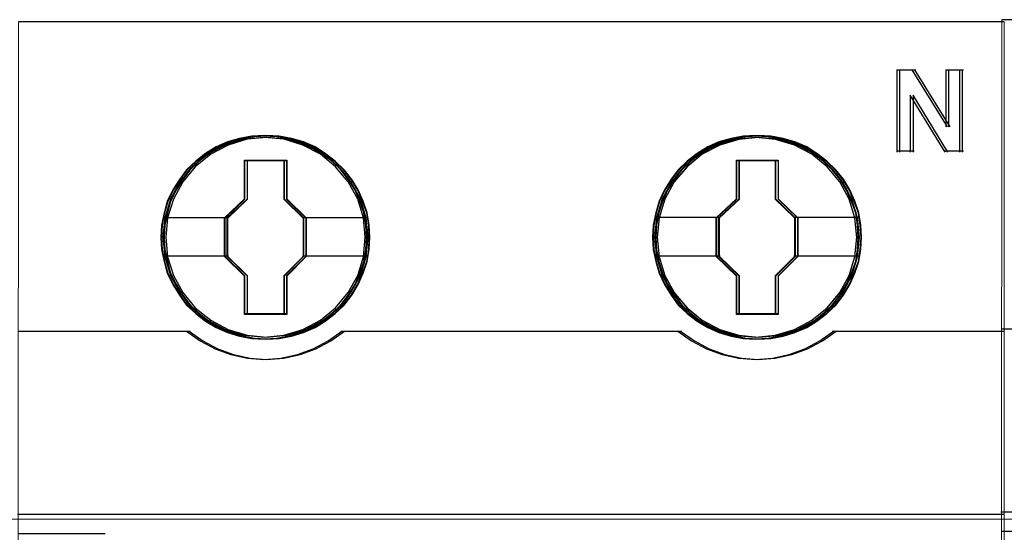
# Model space of a CAD drawing. Header units: centimetres. Extents: x -65222 to -44487, y -149615 to -110728.
# Tile 42 of 98: x -46165 to -46129, y -124428 to -124409. Entities that reach past the tile are written whole.
import ezdxf

# ---------------------------------------------------------------- set-up
doc = ezdxf.new("R2010")
doc.units = ezdxf.units.CM
doc.layers.add('ZRE Tablice', color=7, linetype='Continuous', lineweight=13)
doc.styles.add('CP_ATTR', font='arial.ttf')

# ---------------------------------------------------------------- blocks, each defined once
blk = doc.blocks.new('G$C0389C227')
at = {"layer": 'ZRE Tablice'}
for p, q in [((-0.1, 0), (-0.117, -81.539)), ((35.93, 0), (35.914, -81.539))]:
    blk.add_line(p, q, dxfattribs=at)
at = {"layer": 'ZRE Tablice', "lineweight": -3}
for p, q in [((35.83, 0), (-0.1, 0)), ((35.93, 0), (0, 0)), ((32.004, -1.756), (32.004, -4.762)), ((32.004, -1.756), (32.598, -1.756)), ((32.104, -1.756), (32.104, -4.762)), ((32.104, -1.756), (32.698, -1.756)), ((32.553, -1.756), (33.841, -3.836)), ((32.653, -1.756), (33.941, -3.836)), ((33.798, -1.756), (33.798, -3.836)), ((33.798, -1.756), (34.337, -1.756)), ((33.898, -1.756), (33.898, -3.836)), ((33.898, -1.756), (34.437, -1.756)), ((34.292, -1.756), (34.292, -4.762)), ((34.392, -1.756), (34.392, -4.762)), ((33.775, -4.762), (32.498, -2.679)), ((32.498, -2.679), (32.498, -4.762)), ((33.875, -4.762), (32.598, -2.679)), ((32.598, -2.679), (32.598, -4.762)), ((8.158, -4.291), (7.47, -4.506)), ((7.985, -4.264), (7.538, -4.391)), ((7.985, -4.264), (7.538, -4.391)), ((7.989, -4.285), (7.545, -4.411)), ((8.258, -4.291), (7.57, -4.506)), ((8.085, -4.264), (7.638, -4.391)), ((8.085, -4.264), (7.638, -4.391)), ((8.089, -4.285), (7.645, -4.411)), ((8.427, -4.181), (7.985, -4.264)), ((8.427, -4.181), (7.985, -4.264)), ((8.429, -4.202), (7.989, -4.285)), ((8.527, -4.181), (8.085, -4.264)), ((8.527, -4.181), (8.085, -4.264)), ((8.529, -4.202), (8.089, -4.285)), ((8.879, -4.225), (8.158, -4.291)), ((8.979, -4.225), (8.258, -4.291)), ((8.88, -4.153), (8.427, -4.181)), ((8.88, -4.153), (8.427, -4.181)), ((8.879, -4.175), (8.429, -4.202)), ((8.98, -4.153), (8.527, -4.181)), ((8.98, -4.153), (8.527, -4.181)), ((8.979, -4.175), (8.529, -4.202)), ((9.329, -4.202), (8.879, -4.175)), ((9.6, -4.291), (8.879, -4.225)), ((9.332, -4.181), (8.88, -4.153)), ((9.332, -4.181), (8.88, -4.153)), ((9.429, -4.202), (8.979, -4.175)), ((9.7, -4.291), (8.979, -4.225)), ((9.432, -4.181), (8.98, -4.153)), ((9.432, -4.181), (8.98, -4.153)), ((9.779, -4.285), (9.329, -4.202)), ((9.785, -4.264), (9.332, -4.181)), ((9.785, -4.264), (9.332, -4.181)), ((9.879, -4.285), (9.429, -4.202)), ((9.885, -4.264), (9.432, -4.181)), ((9.885, -4.264), (9.432, -4.181)), ((10.293, -4.506), (9.6, -4.291)), ((10.393, -4.506), (9.7, -4.291)), ((10.207, -4.411), (9.779, -4.285)), ((10.215, -4.391), (9.785, -4.264)), ((10.215, -4.391), (9.785, -4.264)), ((10.307, -4.411), (9.879, -4.285)), ((10.315, -4.391), (9.885, -4.264)), ((10.315, -4.391), (9.885, -4.264)), ((26.126, -4.291), (25.433, -4.506)), ((26.126, -4.298), (25.433, -4.507)), ((25.952, -4.264), (25.505, -4.391)), ((25.952, -4.264), (25.505, -4.391)), ((25.958, -4.285), (25.513, -4.411)), ((26.226, -4.291), (25.533, -4.506)), ((26.226, -4.298), (25.533, -4.507)), ((26.052, -4.264), (25.605, -4.391)), ((26.052, -4.264), (25.605, -4.391)), ((26.058, -4.285), (25.613, -4.411)), ((26.393, -4.181), (25.952, -4.264)), ((26.393, -4.181), (25.952, -4.264)), ((26.397, -4.202), (25.958, -4.285)), ((26.493, -4.181), (26.052, -4.264)), ((26.493, -4.181), (26.052, -4.264)), ((26.497, -4.202), (26.058, -4.285)), ((26.846, -4.225), (26.126, -4.291)), ((26.847, -4.231), (26.126, -4.298)), ((26.946, -4.225), (26.226, -4.291)), ((26.947, -4.231), (26.226, -4.298)), ((26.846, -4.153), (26.393, -4.181)), ((26.846, -4.153), (26.393, -4.181)), ((26.847, -4.175), (26.397, -4.202)), ((26.946, -4.153), (26.493, -4.181)), ((26.946, -4.153), (26.493, -4.181)), ((26.947, -4.175), (26.497, -4.202)), ((27.299, -4.181), (26.846, -4.153)), ((27.299, -4.181), (26.846, -4.153)), ((27.562, -4.291), (26.846, -4.225)), ((27.297, -4.202), (26.847, -4.175)), ((27.568, -4.298), (26.847, -4.231)), ((27.399, -4.181), (26.946, -4.153)), ((27.399, -4.181), (26.946, -4.153)), ((27.662, -4.291), (26.946, -4.225)), ((27.397, -4.202), (26.947, -4.175)), ((27.668, -4.298), (26.947, -4.231)), ((27.753, -4.285), (27.297, -4.202)), ((27.757, -4.264), (27.299, -4.181)), ((27.757, -4.264), (27.299, -4.181)), ((27.853, -4.285), (27.397, -4.202)), ((27.857, -4.264), (27.399, -4.181)), ((27.857, -4.264), (27.399, -4.181)), ((28.26, -4.506), (27.562, -4.291)), ((28.266, -4.507), (27.568, -4.298)), ((28.36, -4.506), (27.662, -4.291)), ((28.366, -4.507), (27.668, -4.298)), ((28.175, -4.411), (27.753, -4.285)), ((28.181, -4.391), (27.757, -4.264)), ((28.181, -4.391), (27.757, -4.264)), ((28.275, -4.411), (27.853, -4.285)), ((28.281, -4.391), (27.857, -4.264)), ((28.281, -4.391), (27.857, -4.264)), ((7.125, -4.573), (6.739, -4.816)), ((7.125, -4.573), (6.739, -4.816)), ((7.134, -4.592), (6.75, -4.833)), ((7.47, -4.506), (6.827, -4.843)), ((7.225, -4.573), (6.839, -4.816)), ((7.225, -4.573), (6.839, -4.816)), ((7.234, -4.592), (6.85, -4.833)), ((7.57, -4.506), (6.927, -4.843)), ((7.538, -4.391), (7.125, -4.573)), ((7.538, -4.391), (7.125, -4.573)), ((7.545, -4.411), (7.134, -4.592)), ((7.638, -4.391), (7.225, -4.573)), ((7.638, -4.391), (7.225, -4.573)), ((7.645, -4.411), (7.234, -4.592)), ((10.635, -4.592), (10.207, -4.411)), ((10.645, -4.573), (10.215, -4.391)), ((10.645, -4.573), (10.215, -4.391)), ((10.936, -4.843), (10.293, -4.506)), ((10.735, -4.592), (10.307, -4.411)), ((10.745, -4.573), (10.315, -4.391)), ((10.745, -4.573), (10.315, -4.391)), ((11.036, -4.843), (10.393, -4.506)), ((11.002, -4.833), (10.635, -4.592)), ((11.014, -4.816), (10.645, -4.573)), ((11.014, -4.816), (10.645, -4.573)), ((11.102, -4.833), (10.735, -4.592)), ((11.114, -4.816), (10.745, -4.573)), ((11.114, -4.816), (10.745, -4.573)), ((25.097, -4.573), (24.706, -4.816)), ((25.097, -4.573), (24.706, -4.816)), ((25.107, -4.592), (24.718, -4.833)), ((25.433, -4.506), (24.795, -4.843)), ((25.433, -4.507), (24.796, -4.844)), ((25.197, -4.573), (24.806, -4.816)), ((25.197, -4.573), (24.806, -4.816)), ((25.207, -4.592), (24.818, -4.833)), ((25.533, -4.506), (24.895, -4.843)), ((25.533, -4.507), (24.896, -4.844)), ((25.505, -4.391), (25.097, -4.573)), ((25.505, -4.391), (25.097, -4.573)), ((25.513, -4.411), (25.107, -4.592)), ((25.605, -4.391), (25.197, -4.573)), ((25.605, -4.391), (25.197, -4.573)), ((25.613, -4.411), (25.207, -4.592)), ((28.603, -4.592), (28.175, -4.411)), ((28.612, -4.573), (28.181, -4.391)), ((28.612, -4.573), (28.181, -4.391)), ((28.903, -4.843), (28.26, -4.506)), ((28.903, -4.844), (28.266, -4.507)), ((28.703, -4.592), (28.275, -4.411)), ((28.712, -4.573), (28.281, -4.391)), ((28.712, -4.573), (28.281, -4.391)), ((29.003, -4.843), (28.36, -4.506)), ((29.003, -4.844), (28.366, -4.507)), ((28.97, -4.833), (28.603, -4.592)), ((28.98, -4.816), (28.612, -4.573)), ((28.98, -4.816), (28.612, -4.573)), ((29.07, -4.833), (28.703, -4.592)), ((29.08, -4.816), (28.712, -4.573)), ((29.08, -4.816), (28.712, -4.573)), ((6.827, -4.843), (6.263, -5.296)), ((6.927, -4.843), (6.363, -5.296)), ((6.739, -4.816), (6.382, -5.092)), ((6.739, -4.816), (6.382, -5.092)), ((6.75, -4.833), (6.395, -5.108)), ((6.839, -4.816), (6.482, -5.092)), ((6.839, -4.816), (6.482, -5.092)), ((6.85, -4.833), (6.495, -5.108)), ((11.495, -5.296), (10.936, -4.843)), ((11.363, -5.108), (11.002, -4.833)), ((11.377, -5.092), (11.014, -4.816)), ((11.377, -5.092), (11.014, -4.816)), ((11.595, -5.296), (11.036, -4.843)), ((11.463, -5.108), (11.102, -4.833)), ((11.477, -5.092), (11.114, -4.816)), ((11.477, -5.092), (11.114, -4.816)), ((24.795, -4.843), (24.231, -5.296)), ((24.796, -4.844), (24.237, -5.297)), ((24.895, -4.843), (24.331, -5.296)), ((24.896, -4.844), (24.337, -5.297)), ((24.706, -4.816), (24.348, -5.092)), ((24.706, -4.816), (24.348, -5.092)), ((24.718, -4.833), (24.363, -5.108)), ((24.806, -4.816), (24.448, -5.092)), ((24.806, -4.816), (24.448, -5.092)), ((24.818, -4.833), (24.463, -5.108)), ((29.462, -5.296), (28.903, -4.843)), ((29.462, -5.297), (28.903, -4.844)), ((29.331, -5.108), (28.97, -4.833)), ((29.344, -5.092), (28.98, -4.816)), ((29.344, -5.092), (28.98, -4.816)), ((29.562, -5.296), (29.003, -4.843)), ((29.562, -5.297), (29.003, -4.844)), ((29.431, -5.108), (29.07, -4.833)), ((29.444, -5.092), (29.08, -4.816)), ((29.444, -5.092), (29.08, -4.816)), ((32.004, -4.719), (32.541, -4.719)), ((32.104, -4.719), (32.641, -4.719)), ((33.732, -4.719), (34.337, -4.719)), ((33.832, -4.719), (34.437, -4.719)), ((6.263, -5.296), (5.804, -5.848)), ((6.363, -5.296), (5.904, -5.848)), ((6.382, -5.092), (6.046, -5.412)), ((6.382, -5.092), (6.046, -5.412)), ((6.395, -5.108), (6.061, -5.426)), ((6.482, -5.092), (6.146, -5.412)), ((6.482, -5.092), (6.146, -5.412)), ((6.495, -5.108), (6.161, -5.426)), ((8.168, -5.054), (9.607, -5.054)), ((8.168, -6.47), (8.168, -5.054)), ((8.168, -5.054), (9.607, -5.054)), ((8.168, -6.47), (8.168, -5.054)), ((8.178, -5.074), (9.596, -5.074)), ((8.178, -6.48), (8.178, -5.074)), ((8.268, -5.054), (9.707, -5.054)), ((8.268, -6.47), (8.268, -5.054)), ((8.268, -5.054), (9.707, -5.054)), ((8.268, -6.47), (8.268, -5.054)), ((8.278, -5.074), (9.696, -5.074)), ((8.278, -6.48), (8.278, -5.074)), ((9.596, -5.074), (9.596, -6.48)), ((9.607, -5.054), (9.607, -6.47)), ((9.607, -5.054), (9.607, -6.47)), ((9.696, -5.074), (9.696, -6.48)), ((9.707, -5.054), (9.707, -6.47)), ((9.707, -5.054), (9.707, -6.47)), ((11.691, -5.426), (11.363, -5.108)), ((11.707, -5.412), (11.377, -5.092)), ((11.707, -5.412), (11.377, -5.092)), ((11.791, -5.426), (11.463, -5.108)), ((11.807, -5.412), (11.477, -5.092)), ((11.807, -5.412), (11.477, -5.092)), ((11.953, -5.848), (11.495, -5.296)), ((12.053, -5.848), (11.595, -5.296)), ((24.231, -5.296), (23.773, -5.848)), ((24.237, -5.297), (23.773, -5.854)), ((24.331, -5.296), (23.873, -5.848)), ((24.337, -5.297), (23.873, -5.854)), ((24.348, -5.092), (24.019, -5.412)), ((24.348, -5.092), (24.019, -5.412)), ((24.363, -5.108), (24.035, -5.426)), ((24.448, -5.092), (24.119, -5.412)), ((24.448, -5.092), (24.119, -5.412)), ((24.463, -5.108), (24.135, -5.426)), ((26.141, -5.054), (27.574, -5.054)), ((26.141, -6.47), (26.141, -5.054)), ((26.141, -5.054), (27.574, -5.054)), ((26.141, -6.47), (26.141, -5.054)), ((26.152, -5.074), (27.564, -5.074)), ((26.152, -6.479), (26.152, -5.074)), ((26.241, -5.054), (27.674, -5.054)), ((26.241, -6.47), (26.241, -5.054)), ((26.241, -5.054), (27.674, -5.054)), ((26.241, -6.47), (26.241, -5.054)), ((26.252, -5.074), (27.664, -5.074)), ((26.252, -6.479), (26.252, -5.074)), ((27.564, -5.074), (27.564, -6.479)), ((27.574, -5.054), (27.574, -6.47)), ((27.574, -5.054), (27.574, -6.47)), ((27.664, -5.074), (27.664, -6.479)), ((27.674, -5.054), (27.674, -6.47)), ((27.674, -5.054), (27.674, -6.47)), ((29.659, -5.426), (29.331, -5.108)), ((29.673, -5.412), (29.344, -5.092)), ((29.673, -5.412), (29.344, -5.092)), ((29.759, -5.426), (29.431, -5.108)), ((29.773, -5.412), (29.444, -5.092)), ((29.773, -5.412), (29.444, -5.092)), ((29.92, -5.848), (29.462, -5.296)), ((29.926, -5.854), (29.462, -5.297)), ((30.02, -5.848), (29.562, -5.296)), ((30.026, -5.854), (29.562, -5.297)), ((6.046, -5.412), (5.784, -5.759)), ((6.046, -5.412), (5.784, -5.759)), ((6.061, -5.426), (5.8, -5.772)), ((6.146, -5.412), (5.884, -5.759)), ((6.146, -5.412), (5.884, -5.759)), ((6.161, -5.426), (5.9, -5.772)), ((11.969, -5.772), (11.691, -5.426)), ((11.987, -5.759), (11.707, -5.412)), ((11.987, -5.759), (11.707, -5.412)), ((12.069, -5.772), (11.791, -5.426)), ((12.087, -5.759), (11.807, -5.412)), ((12.087, -5.759), (11.807, -5.412)), ((23.756, -5.754), (23.51, -6.146)), ((23.756, -5.754), (23.51, -6.146)), ((23.856, -5.754), (23.61, -6.146)), ((23.856, -5.754), (23.61, -6.146)), ((24.019, -5.412), (23.756, -5.754)), ((24.019, -5.412), (23.756, -5.754)), ((24.035, -5.426), (23.774, -5.766)), ((24.119, -5.412), (23.856, -5.754)), ((24.119, -5.412), (23.856, -5.754)), ((24.135, -5.426), (23.874, -5.766)), ((29.936, -5.766), (29.659, -5.426)), ((29.953, -5.754), (29.673, -5.412)), ((29.953, -5.754), (29.673, -5.412)), ((30.036, -5.766), (29.759, -5.426)), ((30.053, -5.754), (29.773, -5.412)), ((30.053, -5.754), (29.773, -5.412)), ((30.187, -6.146), (29.953, -5.754)), ((30.187, -6.146), (29.953, -5.754)), ((30.287, -6.146), (30.053, -5.754)), ((30.287, -6.146), (30.053, -5.754)), ((5.804, -5.848), (5.463, -6.483)), ((5.784, -5.759), (5.543, -6.146)), ((5.784, -5.759), (5.543, -6.146)), ((5.8, -5.772), (5.561, -6.156)), ((5.904, -5.848), (5.563, -6.483)), ((5.884, -5.759), (5.643, -6.146)), ((5.884, -5.759), (5.643, -6.146)), ((5.9, -5.772), (5.661, -6.156)), ((12.3, -6.483), (11.953, -5.848)), ((12.202, -6.156), (11.969, -5.772)), ((12.221, -6.146), (11.987, -5.759)), ((12.221, -6.146), (11.987, -5.759)), ((12.4, -6.483), (12.053, -5.848)), ((12.302, -6.156), (12.069, -5.772)), ((12.321, -6.146), (12.087, -5.759)), ((12.321, -6.146), (12.087, -5.759)), ((23.773, -5.854), (23.427, -6.483)), ((23.773, -5.848), (23.432, -6.483)), ((23.873, -5.854), (23.527, -6.483)), ((23.774, -5.766), (23.529, -6.156)), ((23.873, -5.848), (23.532, -6.483)), ((23.874, -5.766), (23.629, -6.156)), ((30.261, -6.483), (29.92, -5.848)), ((30.267, -6.483), (29.926, -5.854)), ((30.17, -6.156), (29.936, -5.766)), ((30.361, -6.483), (30.02, -5.848)), ((30.367, -6.483), (30.026, -5.854)), ((30.27, -6.156), (30.036, -5.766)), ((5.543, -6.146), (5.342, -6.56)), ((5.543, -6.146), (5.342, -6.56)), ((5.561, -6.156), (5.361, -6.567)), ((5.643, -6.146), (5.442, -6.56)), ((5.643, -6.146), (5.442, -6.56)), ((5.661, -6.156), (5.461, -6.567)), ((7.435, -7.172), (8.168, -6.47)), ((7.435, -7.172), (8.168, -6.47)), ((7.535, -7.172), (8.268, -6.47)), ((7.535, -7.172), (8.268, -6.47)), ((9.607, -6.47), (10.323, -7.172)), ((9.607, -6.47), (10.323, -7.172)), ((9.707, -6.47), (10.423, -7.172)), ((9.707, -6.47), (10.423, -7.172)), ((12.38, -6.567), (12.202, -6.156)), ((12.4, -6.56), (12.221, -6.146)), ((12.4, -6.56), (12.221, -6.146)), ((12.48, -6.567), (12.302, -6.156)), ((12.5, -6.56), (12.321, -6.146)), ((12.5, -6.56), (12.321, -6.146)), ((23.51, -6.146), (23.314, -6.56)), ((23.51, -6.146), (23.314, -6.56)), ((23.529, -6.156), (23.335, -6.567)), ((23.61, -6.146), (23.414, -6.56)), ((23.61, -6.146), (23.414, -6.56)), ((23.629, -6.156), (23.435, -6.567)), ((25.402, -7.166), (26.141, -6.47)), ((25.402, -7.166), (26.141, -6.47)), ((25.502, -7.166), (26.241, -6.47)), ((25.502, -7.166), (26.241, -6.47)), ((27.574, -6.47), (28.29, -7.166)), ((27.574, -6.47), (28.29, -7.166)), ((27.674, -6.47), (28.39, -7.166)), ((27.674, -6.47), (28.39, -7.166)), ((30.348, -6.567), (30.17, -6.156)), ((30.366, -6.56), (30.187, -6.146)), ((30.366, -6.56), (30.187, -6.146)), ((30.448, -6.567), (30.27, -6.156)), ((30.466, -6.56), (30.287, -6.146)), ((30.466, -6.56), (30.287, -6.146)), ((5.342, -6.56), (5.225, -6.985)), ((5.342, -6.56), (5.225, -6.985)), ((5.361, -6.567), (5.244, -6.99)), ((5.463, -6.483), (5.251, -7.162)), ((5.442, -6.56), (5.325, -6.985)), ((5.442, -6.56), (5.325, -6.985)), ((5.461, -6.567), (5.344, -6.99)), ((5.563, -6.483), (5.351, -7.162)), ((7.455, -7.177), (8.178, -6.48)), ((7.555, -7.177), (8.278, -6.48)), ((9.596, -6.48), (10.302, -7.177)), ((9.696, -6.48), (10.402, -7.177)), ((12.507, -7.162), (12.3, -6.483)), ((12.53, -6.99), (12.38, -6.567)), ((12.607, -7.162), (12.4, -6.483)), ((12.551, -6.985), (12.4, -6.56)), ((12.551, -6.985), (12.4, -6.56)), ((12.63, -6.99), (12.48, -6.567)), ((12.651, -6.985), (12.5, -6.56)), ((12.651, -6.985), (12.5, -6.56)), ((23.314, -6.56), (23.192, -6.985)), ((23.314, -6.56), (23.192, -6.985)), ((23.335, -6.567), (23.213, -6.99)), ((23.432, -6.483), (23.219, -7.162)), ((23.427, -6.483), (23.22, -7.168)), ((23.414, -6.56), (23.292, -6.985)), ((23.414, -6.56), (23.292, -6.985)), ((23.435, -6.567), (23.313, -6.99)), ((23.532, -6.483), (23.319, -7.162)), ((23.527, -6.483), (23.32, -7.168)), ((25.424, -7.171), (26.152, -6.479)), ((25.524, -7.171), (26.252, -6.479)), ((27.564, -6.479), (28.27, -7.171)), ((27.664, -6.479), (28.37, -7.171)), ((30.468, -7.162), (30.261, -6.483)), ((30.474, -7.168), (30.267, -6.483)), ((30.503, -6.99), (30.348, -6.567)), ((30.568, -7.162), (30.361, -6.483)), ((30.523, -6.985), (30.366, -6.56)), ((30.523, -6.985), (30.366, -6.56)), ((30.574, -7.168), (30.367, -6.483)), ((30.603, -6.99), (30.448, -6.567)), ((30.623, -6.985), (30.466, -6.56)), ((30.623, -6.985), (30.466, -6.56)), ((5.225, -6.985), (5.135, -7.437)), ((5.225, -6.985), (5.135, -7.437)), ((5.244, -6.99), (5.155, -7.44)), ((5.179, -7.156), (7.478, -7.156)), ((5.251, -7.162), (5.184, -7.879)), ((5.325, -6.985), (5.235, -7.437)), ((5.325, -6.985), (5.235, -7.437)), ((5.344, -6.99), (5.255, -7.44)), ((5.279, -7.156), (7.578, -7.156)), ((5.351, -7.162), (5.284, -7.879)), ((7.435, -8.587), (7.435, -7.172)), ((7.435, -8.587), (7.435, -7.172)), ((7.455, -8.582), (7.455, -7.177)), ((7.535, -8.587), (7.535, -7.172)), ((7.535, -8.587), (7.535, -7.172)), ((7.555, -8.582), (7.555, -7.177)), ((10.28, -7.156), (12.579, -7.156)), ((10.302, -7.177), (10.302, -8.582)), ((10.323, -7.172), (10.323, -8.587)), ((10.323, -7.172), (10.323, -8.587)), ((10.38, -7.156), (12.679, -7.156)), ((10.402, -7.177), (10.402, -8.582)), ((10.423, -7.172), (10.423, -8.587)), ((10.423, -7.172), (10.423, -8.587)), ((12.579, -7.879), (12.507, -7.162)), ((12.602, -7.44), (12.53, -6.99)), ((12.624, -7.437), (12.551, -6.985)), ((12.624, -7.437), (12.551, -6.985)), ((12.679, -7.879), (12.607, -7.162)), ((12.702, -7.44), (12.63, -6.99)), ((12.724, -7.437), (12.651, -6.985)), ((12.724, -7.437), (12.651, -6.985)), ((23.192, -6.985), (23.102, -7.437)), ((23.192, -6.985), (23.102, -7.437)), ((23.213, -6.99), (23.124, -7.44)), ((23.147, -7.149), (25.447, -7.149)), ((23.22, -7.168), (23.147, -7.885)), ((23.219, -7.162), (23.152, -7.879)), ((23.292, -6.985), (23.202, -7.437)), ((23.292, -6.985), (23.202, -7.437)), ((23.313, -6.99), (23.224, -7.44)), ((23.247, -7.149), (25.547, -7.149)), ((23.32, -7.168), (23.247, -7.885)), ((23.319, -7.162), (23.252, -7.879)), ((25.402, -8.587), (25.402, -7.166)), ((25.402, -8.587), (25.402, -7.166)), ((25.424, -8.581), (25.424, -7.171)), ((25.502, -8.587), (25.502, -7.166)), ((25.502, -8.587), (25.502, -7.166)), ((25.524, -8.581), (25.524, -7.171)), ((28.247, -7.149), (30.546, -7.149)), ((28.27, -7.171), (28.27, -8.581)), ((28.29, -7.166), (28.29, -8.587)), ((28.29, -7.166), (28.29, -8.587)), ((28.347, -7.149), (30.646, -7.149)), ((28.37, -7.171), (28.37, -8.581)), ((28.39, -7.166), (28.39, -8.587)), ((28.39, -7.166), (28.39, -8.587)), ((30.546, -7.879), (30.468, -7.162)), ((30.546, -7.885), (30.474, -7.168)), ((30.57, -7.44), (30.503, -6.99)), ((30.59, -7.437), (30.523, -6.985)), ((30.59, -7.437), (30.523, -6.985)), ((30.646, -7.879), (30.568, -7.162)), ((30.646, -7.885), (30.574, -7.168)), ((30.67, -7.44), (30.603, -6.99)), ((30.69, -7.437), (30.623, -6.985)), ((30.69, -7.437), (30.623, -6.985)), ((5.135, -7.437), (5.107, -7.884)), ((5.135, -7.437), (5.107, -7.884)), ((5.155, -7.44), (5.127, -7.884)), ((5.235, -7.437), (5.207, -7.884)), ((5.235, -7.437), (5.207, -7.884)), ((5.255, -7.44), (5.227, -7.884)), ((12.624, -7.884), (12.602, -7.44)), ((12.646, -7.884), (12.624, -7.437)), ((12.646, -7.884), (12.624, -7.437)), ((12.724, -7.884), (12.702, -7.44)), ((12.746, -7.884), (12.724, -7.437)), ((12.746, -7.884), (12.724, -7.437)), ((23.102, -7.437), (23.074, -7.884)), ((23.102, -7.437), (23.074, -7.884)), ((23.124, -7.44), (23.096, -7.884)), ((23.202, -7.437), (23.174, -7.884)), ((23.202, -7.437), (23.174, -7.884)), ((23.224, -7.44), (23.196, -7.884)), ((30.598, -7.884), (30.57, -7.44)), ((30.618, -7.884), (30.59, -7.437)), ((30.618, -7.884), (30.59, -7.437)), ((30.698, -7.884), (30.67, -7.44)), ((30.718, -7.884), (30.69, -7.437)), ((30.718, -7.884), (30.69, -7.437)), ((5.107, -7.884), (5.135, -8.332)), ((5.107, -7.884), (5.135, -8.332)), ((5.127, -7.884), (5.155, -8.329)), ((5.184, -7.879), (5.251, -8.591)), ((5.207, -7.884), (5.235, -8.332)), ((5.207, -7.884), (5.235, -8.332)), ((5.227, -7.884), (5.255, -8.329)), ((5.284, -7.879), (5.351, -8.591)), ((12.507, -8.591), (12.579, -7.879)), ((12.602, -8.329), (12.624, -7.884)), ((12.607, -8.591), (12.679, -7.879)), ((12.624, -8.332), (12.646, -7.884)), ((12.624, -8.332), (12.646, -7.884)), ((12.702, -8.329), (12.724, -7.884)), ((12.724, -8.332), (12.746, -7.884)), ((12.724, -8.332), (12.746, -7.884)), ((23.074, -7.884), (23.102, -8.332)), ((23.074, -7.884), (23.102, -8.332)), ((23.096, -7.884), (23.124, -8.329)), ((23.147, -7.885), (23.22, -8.597)), ((23.152, -7.879), (23.219, -8.591)), ((23.174, -7.884), (23.202, -8.332)), ((23.174, -7.884), (23.202, -8.332)), ((23.196, -7.884), (23.224, -8.329)), ((23.247, -7.885), (23.32, -8.597)), ((23.252, -7.879), (23.319, -8.591)), ((30.468, -8.591), (30.546, -7.879)), ((30.474, -8.597), (30.546, -7.885)), ((30.568, -8.591), (30.646, -7.879)), ((30.57, -8.329), (30.598, -7.884)), ((30.574, -8.597), (30.646, -7.885)), ((30.59, -8.332), (30.618, -7.884)), ((30.59, -8.332), (30.618, -7.884)), ((30.67, -8.329), (30.698, -7.884)), ((30.69, -8.332), (30.718, -7.884)), ((30.69, -8.332), (30.718, -7.884)), ((5.135, -8.332), (5.225, -8.768)), ((5.135, -8.332), (5.225, -8.768)), ((5.155, -8.329), (5.244, -8.762)), ((5.179, -8.559), (7.478, -8.559)), ((5.235, -8.332), (5.325, -8.768)), ((5.235, -8.332), (5.325, -8.768)), ((5.251, -8.591), (5.463, -9.281)), ((5.255, -8.329), (5.344, -8.762)), ((5.279, -8.559), (7.578, -8.559)), ((5.351, -8.591), (5.563, -9.281)), ((8.168, -9.3), (7.435, -8.587)), ((8.168, -9.3), (7.435, -8.587)), ((8.178, -9.29), (7.455, -8.582)), ((8.268, -9.3), (7.535, -8.587)), ((8.268, -9.3), (7.535, -8.587)), ((8.278, -9.29), (7.555, -8.582)), ((10.302, -8.582), (9.596, -9.29)), ((10.323, -8.587), (9.607, -9.3)), ((10.323, -8.587), (9.607, -9.3)), ((10.402, -8.582), (9.696, -9.29)), ((10.423, -8.587), (9.707, -9.3)), ((10.423, -8.587), (9.707, -9.3)), ((10.28, -8.559), (12.579, -8.559)), ((10.38, -8.559), (12.679, -8.559)), ((12.3, -9.281), (12.507, -8.591)), ((12.4, -9.281), (12.607, -8.591)), ((12.53, -8.762), (12.602, -8.329)), ((12.551, -8.768), (12.624, -8.332)), ((12.551, -8.768), (12.624, -8.332)), ((12.63, -8.762), (12.702, -8.329)), ((12.651, -8.768), (12.724, -8.332)), ((12.651, -8.768), (12.724, -8.332)), ((23.102, -8.332), (23.192, -8.768)), ((23.102, -8.332), (23.192, -8.768)), ((23.124, -8.329), (23.213, -8.762)), ((23.147, -8.559), (25.447, -8.559)), ((23.202, -8.332), (23.292, -8.768)), ((23.202, -8.332), (23.292, -8.768)), ((23.219, -8.591), (23.432, -9.281)), ((23.22, -8.597), (23.427, -9.281)), ((23.224, -8.329), (23.313, -8.762)), ((23.247, -8.559), (25.547, -8.559)), ((23.319, -8.591), (23.532, -9.281)), ((23.32, -8.597), (23.527, -9.281)), ((26.141, -9.3), (25.402, -8.587)), ((26.141, -9.3), (25.402, -8.587)), ((26.152, -9.289), (25.424, -8.581)), ((26.241, -9.3), (25.502, -8.587)), ((26.241, -9.3), (25.502, -8.587)), ((26.252, -9.289), (25.524, -8.581)), ((28.27, -8.581), (27.564, -9.289)), ((28.29, -8.587), (27.574, -9.3)), ((28.29, -8.587), (27.574, -9.3)), ((28.37, -8.581), (27.664, -9.289)), ((28.39, -8.587), (27.674, -9.3)), ((28.39, -8.587), (27.674, -9.3)), ((28.247, -8.559), (30.546, -8.559)), ((28.347, -8.559), (30.646, -8.559)), ((30.261, -9.281), (30.468, -8.591)), ((30.267, -9.281), (30.474, -8.597)), ((30.361, -9.281), (30.568, -8.591)), ((30.367, -9.281), (30.574, -8.597)), ((30.503, -8.762), (30.57, -8.329)), ((30.523, -8.768), (30.59, -8.332)), ((30.523, -8.768), (30.59, -8.332)), ((30.603, -8.762), (30.67, -8.329)), ((30.623, -8.768), (30.69, -8.332)), ((30.623, -8.768), (30.69, -8.332)), ((5.225, -8.768), (5.342, -9.198)), ((5.225, -8.768), (5.342, -9.198)), ((5.244, -8.762), (5.361, -9.19)), ((5.325, -8.768), (5.442, -9.198)), ((5.325, -8.768), (5.442, -9.198)), ((5.344, -8.762), (5.461, -9.19)), ((12.38, -9.19), (12.53, -8.762)), ((12.4, -9.198), (12.551, -8.768)), ((12.4, -9.198), (12.551, -8.768)), ((12.48, -9.19), (12.63, -8.762)), ((12.5, -9.198), (12.651, -8.768)), ((12.5, -9.198), (12.651, -8.768)), ((23.192, -8.768), (23.314, -9.193)), ((23.192, -8.768), (23.314, -9.193)), ((23.213, -8.762), (23.335, -9.185)), ((23.292, -8.768), (23.414, -9.193)), ((23.292, -8.768), (23.414, -9.193)), ((23.313, -8.762), (23.435, -9.185)), ((30.348, -9.185), (30.503, -8.762)), ((30.366, -9.193), (30.523, -8.768)), ((30.366, -9.193), (30.523, -8.768)), ((30.448, -9.185), (30.603, -8.762)), ((30.466, -9.193), (30.623, -8.768)), ((30.466, -9.193), (30.623, -8.768)), ((5.342, -9.198), (5.543, -9.607)), ((5.342, -9.198), (5.543, -9.607)), ((5.361, -9.19), (5.561, -9.597)), ((5.442, -9.198), (5.643, -9.607)), ((5.442, -9.198), (5.643, -9.607)), ((5.461, -9.19), (5.661, -9.597)), ((5.463, -9.281), (5.804, -9.905)), ((5.563, -9.281), (5.904, -9.905)), ((8.168, -10.704), (8.168, -9.3)), ((8.168, -10.704), (8.168, -9.3)), ((8.178, -10.684), (8.178, -9.29)), ((8.268, -10.704), (8.268, -9.3)), ((8.268, -10.704), (8.268, -9.3)), ((8.278, -10.684), (8.278, -9.29)), ((9.596, -9.29), (9.596, -10.684)), ((9.607, -9.3), (9.607, -10.704)), ((9.607, -9.3), (9.607, -10.704)), ((9.696, -9.29), (9.696, -10.684)), ((9.707, -9.3), (9.707, -10.704)), ((9.707, -9.3), (9.707, -10.704)), ((11.953, -9.905), (12.3, -9.281)), ((12.053, -9.905), (12.4, -9.281)), ((12.202, -9.597), (12.38, -9.19)), ((12.221, -9.607), (12.4, -9.198)), ((12.221, -9.607), (12.4, -9.198)), ((12.302, -9.597), (12.48, -9.19)), ((12.321, -9.607), (12.5, -9.198)), ((12.321, -9.607), (12.5, -9.198)), ((23.314, -9.193), (23.51, -9.607)), ((23.314, -9.193), (23.51, -9.607)), ((23.335, -9.185), (23.529, -9.597)), ((23.414, -9.193), (23.61, -9.607)), ((23.414, -9.193), (23.61, -9.607)), ((23.427, -9.281), (23.773, -9.911)), ((23.432, -9.281), (23.773, -9.905)), ((23.435, -9.185), (23.629, -9.597)), ((23.527, -9.281), (23.873, -9.911)), ((23.532, -9.281), (23.873, -9.905)), ((26.141, -10.699), (26.141, -9.3)), ((26.141, -10.699), (26.141, -9.3)), ((26.152, -10.677), (26.152, -9.289)), ((26.241, -10.699), (26.241, -9.3)), ((26.241, -10.699), (26.241, -9.3)), ((26.252, -10.677), (26.252, -9.289)), ((27.564, -9.289), (27.564, -10.677)), ((27.574, -9.3), (27.574, -10.699)), ((27.574, -9.3), (27.574, -10.699)), ((27.664, -9.289), (27.664, -10.677)), ((27.674, -9.3), (27.674, -10.699)), ((27.674, -9.3), (27.674, -10.699)), ((29.92, -9.905), (30.261, -9.281)), ((29.926, -9.911), (30.267, -9.281)), ((30.02, -9.905), (30.361, -9.281)), ((30.026, -9.911), (30.367, -9.281)), ((30.17, -9.597), (30.348, -9.185)), ((30.187, -9.607), (30.366, -9.193)), ((30.187, -9.607), (30.366, -9.193)), ((30.27, -9.597), (30.448, -9.185)), ((30.287, -9.607), (30.466, -9.193)), ((30.287, -9.607), (30.466, -9.193)), ((5.543, -9.607), (5.784, -9.998)), ((5.543, -9.607), (5.784, -9.998)), ((5.561, -9.597), (5.8, -9.986)), ((5.643, -9.607), (5.884, -9.998)), ((5.643, -9.607), (5.884, -9.998)), ((5.661, -9.597), (5.9, -9.986)), ((11.969, -9.986), (12.202, -9.597)), ((11.987, -9.998), (12.221, -9.607)), ((11.987, -9.998), (12.221, -9.607)), ((12.069, -9.986), (12.302, -9.597)), ((12.087, -9.998), (12.321, -9.607)), ((12.087, -9.998), (12.321, -9.607)), ((23.51, -9.607), (23.756, -9.998)), ((23.51, -9.607), (23.756, -9.998)), ((23.529, -9.597), (23.774, -9.986)), ((23.61, -9.607), (23.856, -9.998)), ((23.61, -9.607), (23.856, -9.998)), ((23.629, -9.597), (23.874, -9.986)), ((29.936, -9.986), (30.17, -9.597)), ((29.953, -9.998), (30.187, -9.607)), ((29.953, -9.998), (30.187, -9.607)), ((30.036, -9.986), (30.27, -9.597)), ((30.053, -9.998), (30.287, -9.607)), ((30.053, -9.998), (30.287, -9.607)), ((5.784, -9.998), (6.046, -10.357)), ((5.784, -9.998), (6.046, -10.357)), ((5.8, -9.986), (6.061, -10.343)), ((5.804, -9.905), (6.263, -10.463)), ((5.884, -9.998), (6.146, -10.357)), ((5.884, -9.998), (6.146, -10.357)), ((5.9, -9.986), (6.161, -10.343)), ((5.904, -9.905), (6.363, -10.463)), ((11.495, -10.463), (11.953, -9.905)), ((11.595, -10.463), (12.053, -9.905)), ((11.691, -10.343), (11.969, -9.986)), ((11.707, -10.357), (11.987, -9.998)), ((11.707, -10.357), (11.987, -9.998)), ((11.791, -10.343), (12.069, -9.986)), ((11.807, -10.357), (12.087, -9.998)), ((11.807, -10.357), (12.087, -9.998)), ((23.756, -9.998), (24.019, -10.357)), ((23.756, -9.998), (24.019, -10.357)), ((23.773, -9.905), (24.231, -10.463)), ((23.773, -9.911), (24.237, -10.462)), ((23.774, -9.986), (24.035, -10.343)), ((23.856, -9.998), (24.119, -10.357)), ((23.856, -9.998), (24.119, -10.357)), ((23.873, -9.905), (24.331, -10.463)), ((23.873, -9.911), (24.337, -10.462)), ((23.874, -9.986), (24.135, -10.343)), ((29.462, -10.463), (29.92, -9.905)), ((29.462, -10.462), (29.926, -9.911)), ((29.562, -10.463), (30.02, -9.905)), ((29.562, -10.462), (30.026, -9.911)), ((29.659, -10.343), (29.936, -9.986)), ((29.673, -10.357), (29.953, -9.998)), ((29.673, -10.357), (29.953, -9.998)), ((29.759, -10.343), (30.036, -9.986)), ((29.773, -10.357), (30.053, -9.998)), ((29.773, -10.357), (30.053, -9.998)), ((6.046, -10.357), (6.382, -10.672)), ((6.046, -10.357), (6.382, -10.672)), ((6.061, -10.343), (6.395, -10.656)), ((6.146, -10.357), (6.482, -10.672)), ((6.146, -10.357), (6.482, -10.672)), ((6.161, -10.343), (6.495, -10.656)), ((11.363, -10.656), (11.691, -10.343)), ((11.377, -10.672), (11.707, -10.357)), ((11.377, -10.672), (11.707, -10.357)), ((11.463, -10.656), (11.791, -10.343)), ((11.477, -10.672), (11.807, -10.357)), ((11.477, -10.672), (11.807, -10.357)), ((24.019, -10.357), (24.348, -10.672)), ((24.019, -10.357), (24.348, -10.672)), ((24.035, -10.343), (24.363, -10.656)), ((24.119, -10.357), (24.448, -10.672)), ((24.119, -10.357), (24.448, -10.672)), ((24.135, -10.343), (24.463, -10.656)), ((29.331, -10.656), (29.659, -10.343)), ((29.344, -10.672), (29.673, -10.357)), ((29.344, -10.672), (29.673, -10.357)), ((29.431, -10.656), (29.759, -10.343)), ((29.444, -10.672), (29.773, -10.357)), ((29.444, -10.672), (29.773, -10.357)), ((6.263, -10.463), (6.827, -10.915)), ((6.363, -10.463), (6.927, -10.915)), ((6.382, -10.672), (6.739, -10.948)), ((6.382, -10.672), (6.739, -10.948)), ((6.395, -10.656), (6.75, -10.93)), ((6.482, -10.672), (6.839, -10.948)), ((6.482, -10.672), (6.839, -10.948)), ((6.495, -10.656), (6.85, -10.93)), ((9.607, -10.704), (8.168, -10.704)), ((9.607, -10.704), (8.168, -10.704)), ((9.596, -10.684), (8.178, -10.684)), ((9.707, -10.704), (8.268, -10.704)), ((9.707, -10.704), (8.268, -10.704)), ((9.696, -10.684), (8.278, -10.684)), ((10.936, -10.915), (11.495, -10.463)), ((11.002, -10.93), (11.363, -10.656)), ((11.014, -10.948), (11.377, -10.672)), ((11.014, -10.948), (11.377, -10.672)), ((11.036, -10.915), (11.595, -10.463)), ((11.102, -10.93), (11.463, -10.656)), ((11.114, -10.948), (11.477, -10.672)), ((11.114, -10.948), (11.477, -10.672)), ((24.231, -10.463), (24.795, -10.915)), ((24.237, -10.462), (24.796, -10.915)), ((24.331, -10.463), (24.895, -10.915)), ((24.337, -10.462), (24.896, -10.915)), ((24.348, -10.672), (24.706, -10.948)), ((24.348, -10.672), (24.706, -10.948)), ((24.363, -10.656), (24.718, -10.93)), ((24.448, -10.672), (24.806, -10.948)), ((24.448, -10.672), (24.806, -10.948)), ((24.463, -10.656), (24.818, -10.93)), ((27.574, -10.699), (26.141, -10.699)), ((27.574, -10.699), (26.141, -10.699)), ((27.564, -10.677), (26.152, -10.677)), ((27.674, -10.699), (26.241, -10.699)), ((27.674, -10.699), (26.241, -10.699)), ((27.664, -10.677), (26.252, -10.677)), ((28.903, -10.915), (29.462, -10.462)), ((28.903, -10.915), (29.462, -10.463)), ((28.97, -10.93), (29.331, -10.656)), ((28.98, -10.948), (29.344, -10.672)), ((28.98, -10.948), (29.344, -10.672)), ((29.003, -10.915), (29.562, -10.462)), ((29.003, -10.915), (29.562, -10.463)), ((29.07, -10.93), (29.431, -10.656)), ((29.08, -10.948), (29.444, -10.672)), ((29.08, -10.948), (29.444, -10.672)), ((6.739, -10.948), (7.125, -11.18)), ((6.739, -10.948), (7.125, -11.18)), ((6.75, -10.93), (7.134, -11.161)), ((6.827, -10.915), (7.47, -11.252)), ((6.839, -10.948), (7.225, -11.18)), ((6.839, -10.948), (7.225, -11.18)), ((6.85, -10.93), (7.234, -11.161)), ((6.927, -10.915), (7.57, -11.252)), ((10.293, -11.252), (10.936, -10.915)), ((10.393, -11.252), (11.036, -10.915)), ((10.635, -11.161), (11.002, -10.93)), ((10.645, -11.18), (11.014, -10.948)), ((10.645, -11.18), (11.014, -10.948)), ((10.735, -11.161), (11.102, -10.93)), ((10.745, -11.18), (11.114, -10.948)), ((10.745, -11.18), (11.114, -10.948)), ((24.706, -10.948), (25.097, -11.18)), ((24.706, -10.948), (25.097, -11.18)), ((24.718, -10.93), (25.107, -11.161)), ((24.795, -10.915), (25.433, -11.252)), ((24.796, -10.915), (25.433, -11.252)), ((24.806, -10.948), (25.197, -11.18)), ((24.806, -10.948), (25.197, -11.18)), ((24.818, -10.93), (25.207, -11.161)), ((24.895, -10.915), (25.533, -11.252)), ((24.896, -10.915), (25.533, -11.252)), ((28.26, -11.252), (28.903, -10.915)), ((28.266, -11.252), (28.903, -10.915)), ((28.36, -11.252), (29.003, -10.915)), ((28.366, -11.252), (29.003, -10.915)), ((28.603, -11.161), (28.97, -10.93)), ((28.612, -11.18), (28.98, -10.948)), ((28.612, -11.18), (28.98, -10.948)), ((28.703, -11.161), (29.07, -10.93)), ((28.712, -11.18), (29.08, -10.948)), ((28.712, -11.18), (29.08, -10.948)), ((-0.122, -11.314), (6.083, -11.314)), ((-0.022, -11.314), (6.183, -11.314)), ((6.04, -11.314), (6.539, -11.669)), ((6.14, -11.314), (6.639, -11.669)), ((7.125, -11.18), (7.538, -11.362)), ((7.125, -11.18), (7.538, -11.362)), ((7.134, -11.161), (7.545, -11.342)), ((7.225, -11.18), (7.638, -11.362)), ((7.225, -11.18), (7.638, -11.362)), ((7.234, -11.161), (7.645, -11.342)), ((7.47, -11.252), (8.158, -11.462)), ((7.538, -11.362), (7.985, -11.5)), ((7.538, -11.362), (7.985, -11.5)), ((7.545, -11.342), (7.989, -11.479)), ((7.57, -11.252), (8.258, -11.462)), ((7.638, -11.362), (8.085, -11.5)), ((7.638, -11.362), (8.085, -11.5)), ((7.645, -11.342), (8.089, -11.479)), ((7.985, -11.5), (8.427, -11.588)), ((7.985, -11.5), (8.427, -11.588)), ((7.989, -11.479), (8.429, -11.567)), ((8.085, -11.5), (8.527, -11.588)), ((8.085, -11.5), (8.527, -11.588)), ((8.089, -11.479), (8.529, -11.567)), ((8.158, -11.462), (8.879, -11.534)), ((8.258, -11.462), (8.979, -11.534)), ((8.879, -11.534), (9.6, -11.462)), ((8.979, -11.534), (9.7, -11.462)), ((9.329, -11.567), (9.779, -11.479)), ((9.332, -11.588), (9.785, -11.5)), ((9.332, -11.588), (9.785, -11.5)), ((9.429, -11.567), (9.879, -11.479)), ((9.432, -11.588), (9.885, -11.5)), ((9.432, -11.588), (9.885, -11.5)), ((9.6, -11.462), (10.293, -11.252)), ((9.7, -11.462), (10.393, -11.252)), ((9.779, -11.479), (10.207, -11.342)), ((9.785, -11.5), (10.215, -11.362)), ((9.785, -11.5), (10.215, -11.362)), ((9.879, -11.479), (10.307, -11.342)), ((9.885, -11.5), (10.315, -11.362)), ((9.885, -11.5), (10.315, -11.362)), ((10.207, -11.342), (10.635, -11.161)), ((10.215, -11.362), (10.645, -11.18)), ((10.215, -11.362), (10.645, -11.18)), ((10.307, -11.342), (10.735, -11.161)), ((10.315, -11.362), (10.745, -11.18)), ((10.315, -11.362), (10.745, -11.18)), ((11.219, -11.669), (11.723, -11.314)), ((11.319, -11.669), (11.823, -11.314)), ((11.68, -11.314), (24.045, -11.314)), ((11.78, -11.314), (24.145, -11.314)), ((24.002, -11.314), (24.506, -11.669)), ((24.102, -11.314), (24.606, -11.669)), ((25.097, -11.18), (25.505, -11.362)), ((25.097, -11.18), (25.505, -11.362)), ((25.107, -11.161), (25.513, -11.342)), ((25.197, -11.18), (25.605, -11.362)), ((25.197, -11.18), (25.605, -11.362)), ((25.207, -11.161), (25.613, -11.342)), ((25.433, -11.252), (26.126, -11.467)), ((25.433, -11.252), (26.126, -11.462)), ((25.505, -11.362), (25.952, -11.5)), ((25.505, -11.362), (25.952, -11.5)), ((25.513, -11.342), (25.958, -11.479)), ((25.533, -11.252), (26.226, -11.467)), ((25.533, -11.252), (26.226, -11.462)), ((25.605, -11.362), (26.052, -11.5)), ((25.605, -11.362), (26.052, -11.5)), ((25.613, -11.342), (26.058, -11.479)), ((25.952, -11.5), (26.393, -11.588)), ((25.952, -11.5), (26.393, -11.588)), ((25.958, -11.479), (26.397, -11.567)), ((26.052, -11.5), (26.493, -11.588)), ((26.052, -11.5), (26.493, -11.588)), ((26.058, -11.479), (26.497, -11.567)), ((26.126, -11.462), (26.846, -11.534)), ((26.126, -11.467), (26.847, -11.539)), ((26.226, -11.462), (26.946, -11.534)), ((26.226, -11.467), (26.947, -11.539)), ((26.846, -11.534), (27.562, -11.462)), ((26.847, -11.539), (27.568, -11.467)), ((26.946, -11.534), (27.662, -11.462)), ((26.947, -11.539), (27.668, -11.467)), ((27.297, -11.567), (27.753, -11.479)), ((27.299, -11.588), (27.757, -11.5)), ((27.299, -11.588), (27.757, -11.5)), ((27.397, -11.567), (27.853, -11.479)), ((27.399, -11.588), (27.857, -11.5)), ((27.399, -11.588), (27.857, -11.5)), ((27.562, -11.462), (28.26, -11.252)), ((27.568, -11.467), (28.266, -11.252)), ((27.662, -11.462), (28.36, -11.252)), ((27.668, -11.467), (28.366, -11.252)), ((27.753, -11.479), (28.175, -11.342)), ((27.757, -11.5), (28.181, -11.362)), ((27.757, -11.5), (28.181, -11.362)), ((27.853, -11.479), (28.275, -11.342)), ((27.857, -11.5), (28.281, -11.362)), ((27.857, -11.5), (28.281, -11.362)), ((28.175, -11.342), (28.603, -11.161)), ((28.181, -11.362), (28.612, -11.18)), ((28.181, -11.362), (28.612, -11.18)), ((28.275, -11.342), (28.703, -11.161)), ((28.281, -11.362), (28.712, -11.18)), ((28.281, -11.362), (28.712, -11.18)), ((29.186, -11.669), (29.69, -11.314)), ((29.286, -11.669), (29.79, -11.314)), ((29.647, -11.314), (35.828, -11.314)), ((29.747, -11.314), (35.928, -11.314)), ((6.539, -11.669), (7.087, -11.956)), ((6.639, -11.669), (7.187, -11.956)), ((8.427, -11.588), (8.88, -11.61)), ((8.427, -11.588), (8.88, -11.61)), ((8.429, -11.567), (8.879, -11.589)), ((8.527, -11.588), (8.98, -11.61)), ((8.527, -11.588), (8.98, -11.61)), ((8.529, -11.567), (8.979, -11.589)), ((8.879, -11.589), (9.329, -11.567)), ((8.88, -11.61), (9.332, -11.588)), ((8.88, -11.61), (9.332, -11.588)), ((8.979, -11.589), (9.429, -11.567)), ((8.98, -11.61), (9.432, -11.588)), ((8.98, -11.61), (9.432, -11.588)), ((10.676, -11.956), (11.219, -11.669)), ((10.776, -11.956), (11.319, -11.669)), ((24.506, -11.669), (25.049, -11.956)), ((24.606, -11.669), (25.149, -11.956)), ((26.393, -11.588), (26.846, -11.61)), ((26.393, -11.588), (26.846, -11.61)), ((26.397, -11.567), (26.847, -11.589)), ((26.493, -11.588), (26.946, -11.61)), ((26.493, -11.588), (26.946, -11.61)), ((26.497, -11.567), (26.947, -11.589)), ((26.846, -11.61), (27.299, -11.588)), ((26.846, -11.61), (27.299, -11.588)), ((26.847, -11.589), (27.297, -11.567)), ((26.946, -11.61), (27.399, -11.588)), ((26.946, -11.61), (27.399, -11.588)), ((26.947, -11.589), (27.397, -11.567)), ((28.643, -11.956), (29.186, -11.669)), ((28.743, -11.956), (29.286, -11.669)), ((7.087, -11.956), (7.664, -12.173)), ((7.187, -11.956), (7.764, -12.173)), ((7.664, -12.173), (8.269, -12.299)), ((7.764, -12.173), (8.369, -12.299)), ((9.495, -12.299), (10.099, -12.173)), ((9.595, -12.299), (10.199, -12.173)), ((10.099, -12.173), (10.676, -11.956)), ((10.199, -12.173), (10.776, -11.956)), ((25.049, -11.956), (25.625, -12.173)), ((25.149, -11.956), (25.725, -12.173)), ((25.625, -12.173), (26.236, -12.299)), ((25.725, -12.173), (26.336, -12.299)), ((27.462, -12.299), (28.066, -12.173)), ((27.562, -12.299), (28.166, -12.173)), ((28.066, -12.173), (28.643, -11.956)), ((28.166, -12.173), (28.743, -11.956)), ((8.269, -12.299), (8.873, -12.345)), ((8.369, -12.299), (8.973, -12.345)), ((8.873, -12.345), (9.495, -12.299)), ((8.973, -12.345), (9.595, -12.299)), ((26.236, -12.299), (26.84, -12.345)), ((26.336, -12.299), (26.94, -12.345)), ((26.84, -12.345), (27.462, -12.299)), ((26.94, -12.345), (27.562, -12.299)), ((-0.128, -18.006), (35.826, -18.006)), ((0.894, -18.023), (-0.113, -18.023)), ((-0.028, -18.006), (35.926, -18.006)), ((0.994, -18.023), (-0.013, -18.023)), ((3.067, -18.726), (-0.1, -18.726))]:
    blk.add_line(p, q, dxfattribs=at)
blk = doc.blocks.new('G$C99D3220B')
at = {"color": 1}
blk.add_line((-108.001, 309.545), (107.999, 309.545), dxfattribs=at)
at = {"color": 1, "style": 'CP_ATTR', "flags": 9}
for tag, p in [('EL-STATUS', (-155.024, -0.019)), ('FUNCTION', (-155.024, -0.019)), ('ARTICLE-2', (-155.024, -0.018)), ('ARTICLE-1', (-155.024, -0.018)), ('WEIGHT', (-155.024, -0.018)), ('CURRENT', (-155.024, -0.018)), ('LINK', (-155.024, -0.018)), ('OTHER', (-155.024, -0.018)), ('CHARACTER', (-155.024, -0.018)), ('POWER', (-155.024, -0.018)), ('VOLTAGE', (-155.024, -0.018)), ('PRODUCER', (-155.024, -0.018)), ('ORDER-NO', (-155.024, -0.018)), ('PRODUCT-TYPE', (-155.024, -0.018)), ('ARTICLE', (-155.024, -0.018)), ('GROUP', (-155.024, -0.018)), ('NUMBER', (-155.024, -0.018)), ('NAME', (-155.024, -0.018)), ('IP', (-155.023, -0.018))]:
    blk.add_attdef(tag, p, '', height=0.00005, dxfattribs=at)

msp = doc.modelspace()

# ---------------------------------------------------------------- block references
at = {"layer": 'ZRE Tablice', "color": 1}
msp.add_blockref('G$C99D3220B', (-46109.883, -124736.67), dxfattribs=at)
at = {"layer": 'ZRE Tablice'}
for p in [(-46164.845, -124408.938), (-46128.907, -124408.855)]:
    msp.add_blockref('G$C0389C227', p, dxfattribs=at)

doc.saveas('drawing.dxf')
